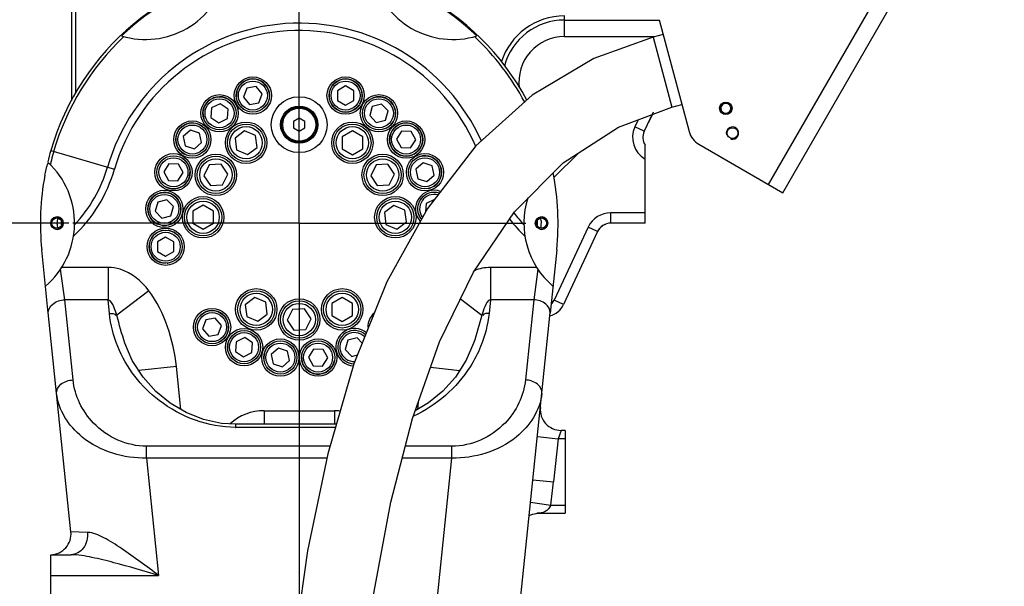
# Model space of a CAD drawing. Header units: millimetres. Extents: x 0 to 11890, y 0 to 8410.
# Tile 77 of 86: x 7165 to 7641, y 6665 to 6938. Entities that reach past the tile are written whole.
import ezdxf

# ---------------------------------------------------------------- set-up
doc = ezdxf.new("R2010")
doc.units = ezdxf.units.MM
doc.header["$LTSCALE"] = 653.95
doc.linetypes.add('CENTER', pattern=[0.6, 0.375, -0.075, 0.075, -0.075])
doc.layers.get('0').update_dxf_attribs({"linetype": 'CONTINUOUS'})
for name, color, linetype in [('204101000043_DXF_AXIS', 7, 'CONTINUOUS'), ('204101000043_DXF_DIMENSION', 7, 'CONTINUOUS'), ('304103000023DXF_CONTINUOUS_LINE', 7, 'CONTINUOUS'), ('304103000024DXF_CONTINUOUS_LINE', 7, 'CONTINUOUS'), ('304105000045DXF_CONTINUOUS_LINE', 7, 'CONTINUOUS'), ('501023000026DXF_CONTINUOUS_LINE', 7, 'CONTINUOUS'), ('501023000027DXF_CONTINUOUS_LINE', 7, 'CONTINUOUS'), ('501023000118DXF_CONTINUOUS_LINE', 7, 'CONTINUOUS'), ('604006000005DXF_CONTINUOUS_LINE', 7, 'CONTINUOUS'), ('604007000003DXF_CONTINUOUS_LINE', 7, 'CONTINUOUS'), ('626001000003DXF_CONTINUOUS_LINE', 7, 'CONTINUOUS'), ('TANHUANGGUANDXF_CONTINUOUS_LINE', 7, 'CONTINUOUS')]:
    doc.layers.add(name, color=color, linetype=linetype)
doc.styles.get("Standard").update_dxf_attribs({"font": 'txt', "width": 0.7})
doc.dimstyles.new('DIMSTYLE_10', dxfattribs={"dimtxt": 100, "dimasz": 60, "dimexe": 2, "dimexo": 0.2, "dimgap": 2.5, "dimtad": 1, "dimdec": 1, "dimdsep": 46, "dimtxsty": 'Standard', "dimblk": '_FILLED', "dimblk1": '_FILLED', "dimblk2": '_FILLED', "dimcen": 0.09, "dimclrt": 5, "dimazin": 2, "dimtp": 0.1, "dimtm": 0.1, "dimtfac": 1, "dimtdec": 1, "dimtofl": 0, "dimtmove": 0, "dimatfit": 3, "dimldrblk": '_FILLED', "dimfxl": 0, "dimtolj": 1, "dimarcsym": 0})
doc.dimstyles.new('DIMSTYLE_5', dxfattribs={"dimtxt": 100, "dimasz": 60, "dimexe": 2, "dimexo": 0.2, "dimgap": 2.5, "dimtad": 1, "dimdec": 0, "dimdsep": 46, "dimtxsty": 'Standard', "dimblk": '_FILLED', "dimblk1": '_FILLED', "dimblk2": '_FILLED', "dimcen": 0.09, "dimclrt": 5, "dimazin": 2, "dimtfac": 1, "dimtdec": 0, "dimtofl": 0, "dimtmove": 0, "dimatfit": 3, "dimldrblk": '_FILLED', "dimfxl": 0, "dimtolj": 1, "dimarcsym": 0})
doc.dimstyles.new('DIMSTYLE_8', dxfattribs={"dimtxt": 100, "dimasz": 60, "dimexe": 2, "dimexo": 0.2, "dimgap": 2.5, "dimtad": 0, "dimtih": 1, "dimtoh": 1, "dimdec": 1, "dimdsep": 46, "dimtxsty": 'Standard', "dimblk": '_FILLED', "dimblk1": '_FILLED', "dimblk2": '_FILLED', "dimcen": 0.09, "dimclrt": 5, "dimazin": 2, "dimtp": 0.1, "dimtm": 0.1, "dimtfac": 1, "dimtdec": 1, "dimtofl": 0, "dimtmove": 0, "dimatfit": 3, "dimldrblk": '_FILLED', "dimfxl": 0, "dimtolj": 1, "dimarcsym": 0})

# ---------------------------------------------------------------- blocks, each defined once
blk = doc.blocks.new('_FILLED')
at = {"color": 0, "linetype": 'ByBlock'}
blk.add_solid([(0, 0), (-1, 0.1667), (-1, -0.1667)], dxfattribs=at)
blk = doc.blocks.new('*D13')
at = {"layer": '204101000043_DXF_DIMENSION', "color": 2, "linetype": 'Continuous'}
for p, q in [((7189.16, 6840.18), (6243.72, 6840.18)), ((6263.72, 6840.18), (6263.72, 6405.18)), ((6263.72, 5970.18), (6263.72, 6405.18)), ((7105.43, 5970.18), (6243.72, 5970.18))]:
    blk.add_line(p, q, dxfattribs=at)
at = {"layer": '204101000043_DXF_DIMENSION', "color": 2, "linetype": 'Continuous', "xscale": 60, "yscale": 60, "zscale": 60}
for p, rotation in [((6263.72, 6840.18), 90), ((6263.72, 5970.18), 270)]:
    blk.add_blockref('_FILLED', p, dxfattribs=dict(at, rotation=rotation))
blk = doc.blocks.new('*D14')
at = {"layer": '204101000043_DXF_DIMENSION', "color": 2, "linetype": 'Continuous'}
for p, q in [((6634.54, 7050.18), (6634.54, 6945.18)), ((7187.93, 7050.18), (6659.54, 7050.18)), ((6634.54, 6840.18), (6634.54, 6945.18)), ((7189.16, 6840.18), (6659.54, 6840.18))]:
    blk.add_line(p, q, dxfattribs=at)
at = {"layer": '204101000043_DXF_DIMENSION', "color": 2, "linetype": 'Continuous', "xscale": 60, "yscale": 60, "zscale": 60}
for p, rotation in [((6634.54, 7050.18), 90), ((6634.54, 6840.18), 270)]:
    blk.add_blockref('_FILLED', p, dxfattribs=dict(at, rotation=rotation))
blk = doc.blocks.new('*D25')
at = {"layer": '204101000043_DXF_DIMENSION', "color": 2, "linetype": 'Continuous'}
blk.add_line((7302.44, 7837.54), (9399.96, 7837.54), dxfattribs=at)
blk = doc.blocks.new('*D32')
at = {"layer": '204101000043_DXF_DIMENSION', "color": 2, "linetype": 'Continuous'}
for p, q in [((7302.44, 7837.54), (10002.25, 7837.54)), ((9982.25, 7837.54), (9982.25, 6097.59)), ((9982.25, 4357.64), (9982.25, 6097.59)), ((7917.62, 4357.64), (10002.25, 4357.64))]:
    blk.add_line(p, q, dxfattribs=at)
at = {"layer": '204101000043_DXF_DIMENSION', "color": 2, "linetype": 'Continuous', "xscale": 60, "yscale": 60, "zscale": 60}
for p, rotation in [((9982.25, 7837.54), 90), ((9982.25, 4357.64), 270)]:
    blk.add_blockref('_FILLED', p, dxfattribs=dict(at, rotation=rotation))

msp = doc.modelspace()

# ---------------------------------------------------------------- linework, layer by layer
at = {"color": 2, "linetype": 'Continuous'}
for centre, radius, start, end in [((7300.437, 5970.181), 1867.359, 315, 180), ((6430.437, 5970.181), 997.359, 22.154942, 55.026687)]:
    msp.add_arc(centre, radius, start, end, dxfattribs=at)
at = {"layer": '204101000043_DXF_AXIS', "color": 7, "linetype": 'CENTER'}
for q in [(7300.437, 6952.441), (7191.159, 6840.181), (7300.437, 6085.518), (7409.886, 6840.181)]:
    msp.add_line((7300.437, 6840.181), q, dxfattribs=at)
at = {"layer": '304103000023DXF_CONTINUOUS_LINE', "color": 9, "linetype": 'Continuous'}
for p, q in [((7180.437, 6875.181), (7211.225, 6866.201)), ((7208.109, 6818.793), (7185.739, 6818.793)), ((7208.109, 6818.793), (7208.109, 6803.237)), ((7392.766, 6818.793), (7392.766, 6803.237)), ((7415.135, 6818.793), (7392.766, 6818.793)), ((7187.216, 6803.238), (7185.152, 6817.892)), ((7415.723, 6817.892), (7413.658, 6803.238)), ((7227.853, 6807.579), (7212.32, 6795.789)), ((7191.216, 6764.524), (7187.216, 6803.238)), ((7208.109, 6803.237), (7187.216, 6803.238)), ((7208.79, 6796.645), (7208.109, 6803.237)), ((7378.291, 6803.579), (7388.555, 6795.789)), ((7392.766, 6803.237), (7392.085, 6796.645)), ((7413.658, 6803.238), (7392.766, 6803.237)), ((7413.658, 6803.238), (7409.658, 6764.524)), ((7241.175, 6771.039), (7222.919, 6769.153)), ((7243.32, 6750.276), (7241.175, 6771.039)), ((7363.853, 6770.61), (7377.957, 6769.153)), ((7357.932, 6753.933), (7357.554, 6750.27)), ((7283.437, 6749.676), (7283.437, 6743.11)), ((7283.437, 6749.676), (7317.437, 6749.676)), ((7317.437, 6749.676), (7317.437, 6743.11)), ((7269.766, 6741.645), (7269.766, 6743.11)), ((7317.886, 6741.645), (7269.766, 6741.645)), ((7426.857, 6740.181), (7425.41, 6736.181)), ((7415.463, 6737.209), (7425.41, 6736.181)), ((7425.41, 6736.181), (7423.257, 6715.343)), ((7428.937, 6736.181), (7425.41, 6736.181)), ((7226.693, 6726.867), (7226.693, 6732.524)), ((7315.223, 6732.524), (7226.693, 6732.524)), ((7374.181, 6732.524), (7351.62, 6732.524)), ((7374.181, 6726.867), (7374.181, 6732.524)), ((7226.693, 6726.867), (7232.55, 6670.181)), ((7313.743, 6726.867), (7226.693, 6726.867)), ((7374.181, 6726.867), (7350.158, 6726.867)), ((7367.238, 6659.668), (7374.181, 6726.867)), ((7413.31, 6716.371), (7423.257, 6715.343)), ((7412.186, 6705.497), (7421.913, 6704.181)), ((7421.913, 6704.181), (7428.937, 6704.181)), ((7198.229, 6691.003), (7190.165, 6691.209)), ((7180.437, 6670.181), (7232.55, 6670.181))]:
    msp.add_line(p, q, dxfattribs=at)
at = {"layer": '304103000023DXF_CONTINUOUS_LINE', "color": 7, "linetype": 'Continuous'}
for p, q in [((7179.259, 6796.758), (7176.099, 6827.333)), ((7424.775, 6827.333), (7421.616, 6796.758)), ((7190.165, 6691.209), (7179.231, 6797.028)), ((7407.026, 6655.557), (7421.644, 6797.028)), ((7216.265, 6782.21), (7216.264, 6782.214)), ((7384.611, 6782.214), (7381.117, 6774.085)), ((7384.611, 6782.214), (7384.609, 6782.21)), ((7318.313, 6743.11), (7269.766, 6743.11)), ((7428.937, 6740.181), (7426.857, 6740.181)), ((7428.937, 6740.181), (7428.937, 6700.181)), ((7415.3, 6700.181), (7428.937, 6700.181)), ((7180.437, 6640.181), (7180.437, 6680.181)), ((7180.437, 6680.181), (7190.272, 6680.181))]:
    msp.add_line(p, q, dxfattribs=at)
for points in [[(7225.086, 6765.787), (7219.814, 6773.978), (7216.264, 6782.214)], [(7381.117, 6774.085), (7375.861, 6765.881), (7369.794, 6759.113), (7362.875, 6753.43), (7356.386, 6749.577)], [(7269.766, 6743.11), (7262.894, 6743.571), (7254.141, 6745.497), (7245.807, 6748.807), (7238.106, 6753.356), (7231.168, 6759.029), (7225.086, 6765.787)], [(7411.511, 6698.963), (7411.833, 6699.212), (7413.192, 6699.842), (7414.78, 6700.161), (7415.297, 6700.181)]]:
    msp.add_lwpolyline(points, dxfattribs=at)
for centre, radius in [((7278.035, 6901.731), 9), ((7322.84, 6901.731), 9), ((7261.937, 6893.171), 9), ((7300.437, 6887.681), 13.5), ((7338.937, 6893.171), 9), ((7248.823, 6880.507), 9), ((7274.772, 6878.956), 10), ((7326.102, 6878.956), 10), ((7352.052, 6880.507), 9), ((7239.707, 6864.717), 9), ((7260.167, 6863.431), 10), ((7340.707, 6863.431), 10), ((7361.168, 6864.717), 9), ((7235.296, 6847.027), 9), ((7254.024, 6843.019), 10), ((7346.851, 6843.019), 10), ((7183.437, 6840.181), 3), ((7183.437, 6840.181), 2.5), ((7417.437, 6840.181), 3), ((7417.437, 6840.181), 2.5), ((7235.932, 6828.807), 9), ((7279.689, 6798.566), 10), ((7321.185, 6798.566), 10), ((7300.437, 6793.681), 10), ((7258.335, 6790.005), 9), ((7273.796, 6780.343), 9), ((7291.321, 6775.318), 9), ((7309.553, 6775.318), 9)]:
    msp.add_circle(centre, radius, dxfattribs=at)
for centre, radius, start, end in [((7300.437, 6840.181), 125, 28.36465, 163.7398), ((7226.187, 6968.785), 40, 253.24569, 346.75431), ((7300.437, 6840.181), 124.551, 106.47111, 133.52889), ((7300.437, 6840.181), 124.551, 46.47111, 73.52889), ((7374.687, 6968.785), 40, 193.24569, 286.75431), ((7300.437, 6840.181), 125, 163.7398, 166.31529), ((7151.937, 6840.181), 40, 310.49897, 47.07747), ((7315.325, 6828.443), 142.195, 163.22973, 163.51078), ((7300.437, 6840.181), 125, 169.3647, 185.8993), ((7384.925, 6856.032), 39.038, 10.65558, 12.29521), ((7300.437, 6840.181), 125, 354.1007, 11.16332), ((7365.578, 6847.027), 9, 69.57649, 222.17885), ((7448.937, 6840.181), 40, 162.24055, 229.50103), ((7192.638, 6840.753), 9.219, 183.55916, 184.40473), ((7189.976, 6841.212), 6.406, 187.17783, 187.87377), ((7410.899, 6839.15), 6.406, 7.17783, 7.87377), ((7408.236, 6839.608), 9.219, 3.55916, 4.40473), ((7342.54, 6790.005), 9, 131.7498, 180), ((7327.079, 6780.343), 9, 49.74633, 266.88508), ((7426.856, 6750.18), 10, 174.09895, 270.00018), ((7180.218, 6690.181), 10, 271.25843, 5.8993)]:
    msp.add_arc(centre, radius, start, end, dxfattribs=at)
at = {"layer": '304103000023DXF_CONTINUOUS_LINE', "color": 9, "linetype": 'Continuous'}
for centre, radius, start, end in [((7300.437, 6840.181), 96.464, 24.17189, 163.7398), ((7300.437, 6840.181), 92.929, 23.40084, 163.7398), ((7300.437, 6840.181), 123.536, 133.2504, 163.7399), ((7300.437, 6840.181), 123.536, 28.15687, 46.7496), ((7264.62, 6850.691), 86.209, 165.11926, 168.12491), ((7262.79, 6851.162), 84.32, 163.74022, 165.10925), ((7142.037, 6886.381), 68.536, 316.717, 343.7398), ((7142.037, 6886.381), 72.071, 313.27538, 343.7398), ((7458.837, 6886.381), 68.536, 216.99036, 223.283), ((7458.837, 6886.381), 72.071, 217.96289, 226.72462), ((7283.437, 6725.181), 24.495, 90, 131.96067), ((7317.437, 6725.181), 24.495, 83.58266, 90), ((7269.775, 6796.752), 55.107, 269.87177, 269.99038), ((7068.286, 6752.411), 356.901, 352.23343, 354.03843)]:
    msp.add_arc(centre, radius, start, end, dxfattribs=at)
at = {"layer": '304103000023DXF_CONTINUOUS_LINE', "color": 2, "linetype": 'Continuous'}
for centre in [(7183.437, 6840.181), (7417.437, 6840.181)]:
    msp.add_arc(centre, 3, 255, 195, dxfattribs=at)
at = {"layer": '304103000023DXF_CONTINUOUS_LINE', "color": 7, "linetype": 'Continuous'}
for points in [[(7177.585, 6863.25), (7177.937, 6865.126), (7178.437, 6866.973), (7178.978, 6868.803)], [(7417.428, 6840.316), (7417.367, 6841.102), (7417.209, 6841.878), (7417.055, 6842.65)], [(7183.447, 6840.045), (7183.507, 6839.26), (7183.665, 6838.484), (7183.819, 6837.711)]]:
    msp.add_open_spline(points, degree=3, dxfattribs=at)
for points, knots in [([(7183.781, 6842.657), (7183.746, 6842.461), (7183.665, 6842.066), (7183.606, 6841.665), (7183.59, 6841.462)], [0, 0, 0, 0, 0.4937226, 1, 1, 1, 1]), ([(7183.59, 6841.462), (7183.578, 6841.3), (7183.568, 6840.949), (7183.596, 6840.598), (7183.62, 6840.411)], [0, 0, 0, 0, 0.4629885, 1, 1, 1, 1]), ([(7417.093, 6837.704), (7417.116, 6837.83), (7417.164, 6838.079), (7417.21, 6838.328), (7417.23, 6838.453)], [0, 0, 0, 0, 0.5025679, 1, 1, 1, 1]), ([(7417.23, 6838.453), (7417.266, 6838.677), (7417.319, 6839.176), (7417.289, 6839.679), (7417.255, 6839.95)], [0, 0, 0, 0, 0.4533621, 1, 1, 1, 1])]:
    msp.add_open_spline(points, degree=3, knots=knots, dxfattribs=at)
at = {"layer": '304103000023DXF_CONTINUOUS_LINE', "color": 9, "linetype": 'Continuous'}
for points, knots in [([(7227.853, 6807.579), (7224.353, 6812.189), (7217.834, 6817.599), (7210.063, 6818.793), (7208.109, 6818.793)], [0, 0, 0, 0, 0.7475556, 1, 1, 1, 1]), ([(7241.175, 6771.039), (7240.503, 6777.543), (7237.447, 6790.335), (7231.8, 6802.381), (7227.853, 6807.579)], [0, 0, 0, 0, 0.5004064, 1, 1, 1, 1]), ([(7179.259, 6796.758), (7179.092, 6798.368), (7181.355, 6802.115), (7185.148, 6803.13), (7187.216, 6803.237)], [0, 0, 0, 0, 0.4387988, 1, 1, 1, 1]), ([(7212.32, 6795.789), (7211.914, 6797.148), (7210.958, 6799.65), (7209.546, 6802.916), (7208.109, 6803.237)], [0, 0, 0, 0, 0.490528, 1, 1, 1, 1]), ([(7392.766, 6803.237), (7391.338, 6802.92), (7389.91, 6799.664), (7388.963, 6797.158), (7388.555, 6795.789)], [0, 0, 0, 0, 0.5059149, 1, 1, 1, 1]), ([(7421.616, 6796.758), (7421.782, 6798.368), (7419.519, 6802.115), (7415.726, 6803.13), (7413.658, 6803.237)], [0, 0, 0, 0, 0.4387987, 1, 1, 1, 1]), ([(7269.652, 6741.645), (7256.637, 6741.674), (7232.201, 6750.532), (7216.975, 6770.515), (7212.832, 6780.65)], [0, 0, 0, 0, 0.5431033, 1, 1, 1, 1]), ([(7388.043, 6780.651), (7386.662, 6777.273), (7379.43, 6763.261), (7366.676, 6752.124), (7355.684, 6747.102)], [0, 0, 0, 0, 0.2319386, 1, 1, 1, 1]), ([(7183.259, 6758.045), (7183.092, 6759.655), (7185.356, 6763.401), (7189.149, 6764.417), (7191.216, 6764.524)], [0, 0, 0, 0, 0.4387987, 1, 1, 1, 1]), ([(7226.693, 6732.524), (7217.367, 6732.527), (7199.88, 6740.356), (7192.004, 6756.9), (7191.216, 6764.524)], [0, 0, 0, 0, 0.5488997, 1, 1, 1, 1]), ([(7409.658, 6764.524), (7408.871, 6756.9), (7400.994, 6740.356), (7383.507, 6732.527), (7374.181, 6732.524)], [0, 0, 0, 0, 0.4510971, 1, 1, 1, 1]), ([(7417.616, 6758.045), (7417.782, 6759.655), (7415.519, 6763.401), (7411.726, 6764.417), (7409.658, 6764.524)], [0, 0, 0, 0, 0.4387987, 1, 1, 1, 1]), ([(7226.693, 6726.867), (7215.799, 6726.651), (7195.773, 6732.156), (7184.095, 6749.948), (7183.259, 6758.045)], [0, 0, 0, 0, 0.5724097, 1, 1, 1, 1]), ([(7417.616, 6758.045), (7416.78, 6749.948), (7405.102, 6732.157), (7385.075, 6726.651), (7374.181, 6726.867)], [0, 0, 0, 0, 0.4275869, 1, 1, 1, 1]), ([(7421.913, 6704.181), (7421.31, 6702.907), (7419.475, 6700.567), (7416.604, 6700.181), (7415.3, 6700.181)], [0, 0, 0, 0, 0.5194114, 1, 1, 1, 1]), ([(7198.229, 6691.003), (7198.401, 6688.383), (7197.323, 6683.186), (7192.505, 6680.181), (7190.271, 6680.181)], [0, 0, 0, 0, 0.5403287, 1, 1, 1, 1]), ([(7232.55, 6670.181), (7226.649, 6674.602), (7218.037, 6681.156), (7206.738, 6688.236), (7200.956, 6690.935), (7198.229, 6691.003)], [0, 0, 0, 0, 0.5472703, 0.7975512, 1, 1, 1, 1]), ([(7232.55, 6670.181), (7225.365, 6672.303), (7214.692, 6675.498), (7200.627, 6678.955), (7193.655, 6680.181), (7190.273, 6680.181)], [0, 0, 0, 0, 0.5164054, 0.7668986, 1, 1, 1, 1])]:
    msp.add_open_spline(points, degree=3, knots=knots, dxfattribs=at)
for points in [[(7392.766, 6818.793), (7390.134, 6818.793), (7387.463, 6818.226), (7385.026, 6817.233)], [(7208.79, 6796.645), (7209.829, 6796.699), (7211.459, 6796.673), (7211.758, 6795.677)], [(7212.832, 6780.65), (7210.751, 6785.74), (7209.355, 6791.175), (7208.79, 6796.645)], [(7216.264, 6782.214), (7214.756, 6786.678), (7213.564, 6791.244), (7212.32, 6795.789)], [(7388.555, 6795.789), (7387.312, 6791.244), (7386.118, 6786.678), (7384.611, 6782.214)], [(7392.085, 6796.645), (7391.52, 6791.175), (7390.124, 6785.741), (7388.043, 6780.651)], [(7392.085, 6796.645), (7391.045, 6796.699), (7389.416, 6796.673), (7389.117, 6795.677)]]:
    msp.add_open_spline(points, degree=3, dxfattribs=at)
at = {"layer": '304103000024DXF_CONTINUOUS_LINE', "color": 7, "linetype": 'Continuous'}
for p, q in [((7190.437, 6950.21), (7190.437, 6899.417)), ((7428.504, 6938.181), (7474.31, 6938.181)), ((7471.386, 6893.718), (7467.075, 6884.472)), ((7467.437, 6840.181), (7467.437, 6877.878)), ((7467.437, 6840.181), (7450.881, 6840.181)), ((7444.536, 6836.139), (7428.13, 6800.955)), ((7444.623, 6836.316), (7444.765, 6836.586))]:
    msp.add_line(p, q, dxfattribs=at)
at = {"layer": '304103000024DXF_CONTINUOUS_LINE', "color": 9, "linetype": 'Continuous'}
for p, q in [((7192.437, 6950.21), (7192.437, 6902.821)), ((7428.504, 6930.181), (7428.504, 6940.181)), ((7428.504, 6930.181), (7472.174, 6930.181)), ((7464.175, 6890.084), (7462.543, 6886.585)), ((7467.075, 6884.472), (7462.543, 6886.585)), ((7423.414, 6862.167), (7435.242, 6873.995)), ((7450.881, 6840.181), (7450.881, 6845.181)), ((7467.437, 6845.181), (7450.881, 6845.181)), ((7440.005, 6838.252), (7423.598, 6803.068)), ((7444.536, 6836.139), (7440.005, 6838.252)), ((7428.13, 6800.955), (7423.598, 6803.068))]:
    msp.add_line(p, q, dxfattribs=at)
at = {"layer": '304103000024DXF_CONTINUOUS_LINE', "color": 7, "linetype": 'Continuous'}
for points in [[(7444.765, 6836.586), (7444.939, 6836.881), (7445.134, 6837.178), (7445.354, 6837.477), (7445.598, 6837.774)], [(7445.598, 6837.774), (7445.867, 6838.066), (7446.161, 6838.35), (7446.479, 6838.624), (7446.822, 6838.884)], [(7446.822, 6838.884), (7447.189, 6839.128), (7447.58, 6839.354), (7447.993, 6839.558), (7448.429, 6839.737), (7448.496, 6839.762)]]:
    msp.add_lwpolyline(points, dxfattribs=at)
at = {"layer": '304103000024DXF_CONTINUOUS_LINE', "color": 9, "linetype": 'Continuous'}
for centre, radius, start, end in [((7428.504, 6908.181), 32, 90, 162.50371), ((7428.504, 6908.181), 22, 90, 187.1718), ((7473.419, 6881.514), 12, 155, 240.10184), ((7450.881, 6833.181), 12, 90, 155), ((7419.067, 6805.181), 5, 307.14278, 335)]:
    msp.add_arc(centre, radius, start, end, dxfattribs=at)
at = {"layer": '304103000024DXF_CONTINUOUS_LINE', "color": 7, "linetype": 'Continuous'}
for centre, radius, start, end in [((7428.504, 6908.181), 30, 90, 164.98473), ((7523.398, 6863.285), 60, 150.35847, 154.97605), ((7473.419, 6881.514), 7, 155, 211.29516), ((7300.437, 6840.181), 115, 179.3726, 180.67402), ((7300.437, 6840.181), 115, 359.34739, 0.68021), ((7450.881, 6833.181), 7, 90, 155), ((7419.067, 6805.181), 10, 284.03343, 335)]:
    msp.add_arc(centre, radius, start, end, dxfattribs=at)
at = {"layer": '304105000045DXF_CONTINUOUS_LINE', "color": 7, "linetype": 'Continuous'}
for p, q in [((7534.006, 6854.866), (7639.006, 7036.731)), ((7474.31, 6938.321), (7488.767, 6884.367)), ((7493.426, 6878.294), (7534.006, 6854.866))]:
    msp.add_line(p, q, dxfattribs=at)
at = {"layer": '304105000045DXF_CONTINUOUS_LINE', "color": 9, "linetype": 'Continuous'}
msp.add_line((7527.078, 6858.866), (7611.578, 7005.224), dxfattribs=at)
at = {"layer": '304105000045DXF_CONTINUOUS_LINE', "color": 7, "linetype": 'Continuous'}
msp.add_circle((7509.675, 6883.61), 2.625, dxfattribs=at)
at = {"layer": '304105000045DXF_CONTINUOUS_LINE', "color": 2, "linetype": 'Continuous'}
msp.add_arc((7509.675, 6883.61), 3, 255, 195, dxfattribs=at)
at = {"layer": '304105000045DXF_CONTINUOUS_LINE', "color": 7, "linetype": 'Continuous'}
msp.add_arc((7498.426, 6886.955), 10, 195, 240, dxfattribs=at)
at = {"layer": '501023000026DXF_CONTINUOUS_LINE', "color": 7, "linetype": 'Continuous'}
for p, q in [((7274.069, 6884.687), (7269.458, 6881.212)), ((7269.458, 6881.212), (7270.161, 6875.482)), ((7279.383, 6882.431), (7274.069, 6884.687)), ((7280.087, 6876.701), (7279.383, 6882.431)), ((7326.102, 6884.73), (7321.102, 6881.843)), ((7321.102, 6881.843), (7321.102, 6876.07)), ((7331.102, 6881.843), (7326.102, 6884.73)), ((7331.102, 6876.07), (7331.102, 6881.843)), ((7275.476, 6873.226), (7280.087, 6876.701)), ((7321.102, 6876.07), (7326.102, 6873.183)), ((7326.102, 6873.183), (7331.102, 6876.07)), ((7270.161, 6875.482), (7275.476, 6873.226)), ((7256.98, 6868.245), (7254.404, 6863.078)), ((7262.743, 6868.598), (7256.98, 6868.245)), ((7265.93, 6863.783), (7262.743, 6868.598)), ((7337.521, 6868.245), (7334.945, 6863.078)), ((7343.284, 6868.598), (7337.521, 6868.245)), ((7346.47, 6863.783), (7343.284, 6868.598)), ((7254.404, 6863.078), (7257.591, 6858.264)), ((7263.354, 6858.616), (7265.93, 6863.783)), ((7334.945, 6863.078), (7338.131, 6858.264)), ((7343.894, 6858.616), (7346.47, 6863.783)), ((7257.591, 6858.264), (7263.354, 6858.616)), ((7338.131, 6858.264), (7343.894, 6858.616)), ((7254.024, 6848.793), (7249.024, 6845.906)), ((7259.024, 6845.906), (7254.024, 6848.793)), ((7346.147, 6848.75), (7341.536, 6845.275)), ((7351.461, 6846.494), (7346.147, 6848.75)), ((7249.024, 6845.906), (7249.024, 6840.133)), ((7259.024, 6840.133), (7259.024, 6845.906)), ((7341.536, 6845.275), (7342.24, 6839.545)), ((7352.165, 6840.764), (7351.461, 6846.494)), ((7249.024, 6840.133), (7254.024, 6837.246)), ((7254.024, 6837.246), (7259.024, 6840.133)), ((7342.24, 6839.545), (7347.554, 6837.289)), ((7347.554, 6837.289), (7352.165, 6840.764)), ((7278.985, 6804.297), (7274.375, 6800.822)), ((7274.375, 6800.822), (7275.078, 6795.092)), ((7284.3, 6802.041), (7278.985, 6804.297)), ((7285.004, 6796.31), (7284.3, 6802.041)), ((7321.185, 6804.34), (7316.185, 6801.453)), ((7316.185, 6801.453), (7316.185, 6795.68)), ((7326.185, 6801.453), (7321.185, 6804.34)), ((7326.185, 6795.68), (7326.185, 6801.453)), ((7275.078, 6795.092), (7280.393, 6792.836)), ((7280.393, 6792.836), (7285.004, 6796.31)), ((7297.251, 6798.495), (7294.675, 6793.328)), ((7303.013, 6798.848), (7297.251, 6798.495)), ((7306.2, 6794.033), (7303.013, 6798.848)), ((7316.185, 6795.68), (7321.185, 6792.793)), ((7321.185, 6792.793), (7326.185, 6795.68)), ((7294.675, 6793.328), (7297.861, 6788.514)), ((7303.624, 6788.866), (7306.2, 6794.033)), ((7297.861, 6788.514), (7303.624, 6788.866))]:
    msp.add_line(p, q, dxfattribs=at)
for centre in [(7274.772, 6878.956), (7326.102, 6878.956), (7260.167, 6863.431), (7340.707, 6863.431), (7254.024, 6843.019), (7346.851, 6843.019), (7279.689, 6798.566), (7321.185, 6798.566), (7300.437, 6793.681)]:
    msp.add_circle(centre, 9, dxfattribs=at)
at = {"layer": '501023000026DXF_CONTINUOUS_LINE', "color": 9, "linetype": 'Continuous'}
for centre in [(7274.772, 6878.956), (7326.102, 6878.956), (7260.167, 6863.431), (7340.707, 6863.431), (7254.024, 6843.019), (7346.851, 6843.019), (7279.689, 6798.566), (7321.185, 6798.566), (7300.437, 6793.681)]:
    msp.add_circle(centre, 7.8, dxfattribs=at)
at = {"layer": '501023000027DXF_CONTINUOUS_LINE', "color": 7, "linetype": 'Continuous'}
for radius in [3, 2.5]:
    msp.add_circle((7506.466, 6895.588), radius, dxfattribs=at)
at = {"layer": '501023000027DXF_CONTINUOUS_LINE', "color": 2, "linetype": 'Continuous'}
msp.add_arc((7506.466, 6895.588), 2.4, 255, 195, dxfattribs=at)
at = {"layer": '501023000118DXF_CONTINUOUS_LINE', "color": 7, "linetype": 'Continuous'}
for p, q in [((7275.066, 6905.269), (7273.486, 6900.929)), ((7279.615, 6906.071), (7275.066, 6905.269)), ((7282.584, 6902.533), (7279.615, 6906.071)), ((7322.84, 6906.349), (7318.84, 6904.04)), ((7326.84, 6904.04), (7322.84, 6906.349)), ((7273.486, 6900.929), (7276.455, 6897.39)), ((7281.004, 6898.192), (7282.584, 6902.533)), ((7318.84, 6904.04), (7318.84, 6899.421)), ((7326.84, 6899.421), (7326.84, 6904.04)), ((7258.108, 6895.754), (7257.786, 6891.147)), ((7262.26, 6897.779), (7258.108, 6895.754)), ((7266.089, 6895.196), (7262.26, 6897.779)), ((7265.766, 6890.589), (7266.089, 6895.196)), ((7276.455, 6897.39), (7281.004, 6898.192)), ((7318.84, 6899.421), (7322.84, 6897.112)), ((7322.84, 6897.112), (7326.84, 6899.421)), ((7335.729, 6896.494), (7334.456, 6892.054)), ((7340.21, 6897.611), (7335.729, 6896.494)), ((7343.419, 6894.289), (7340.21, 6897.611)), ((7257.786, 6891.147), (7261.615, 6888.564)), ((7261.615, 6888.564), (7265.766, 6890.589)), ((7334.456, 6892.054), (7337.664, 6888.731)), ((7342.146, 6889.849), (7343.419, 6894.289)), ((7337.664, 6888.731), (7342.146, 6889.849)), ((7247.862, 6885.024), (7244.43, 6881.934)), ((7244.43, 6881.934), (7245.39, 6877.416)), ((7252.255, 6883.597), (7247.862, 6885.024)), ((7253.215, 6879.079), (7252.255, 6883.597)), ((7349.884, 6884.585), (7347.436, 6880.668)), ((7347.436, 6880.668), (7349.604, 6876.59)), ((7354.5, 6884.424), (7349.884, 6884.585)), ((7356.668, 6880.345), (7354.5, 6884.424)), ((7245.39, 6877.416), (7249.783, 6875.989)), ((7249.783, 6875.989), (7253.215, 6879.079)), ((7349.604, 6876.59), (7354.22, 6876.428)), ((7354.22, 6876.428), (7356.668, 6880.345)), ((7237.538, 6868.796), (7235.091, 6864.879)), ((7242.154, 6868.634), (7237.538, 6868.796)), ((7244.323, 6864.556), (7242.154, 6868.634)), ((7360.207, 6869.235), (7356.775, 6866.145)), ((7364.6, 6867.808), (7360.207, 6869.235)), ((7365.561, 6863.29), (7364.6, 6867.808)), ((7235.091, 6864.879), (7237.259, 6860.8)), ((7241.875, 6860.639), (7244.323, 6864.556)), ((7356.775, 6866.145), (7357.735, 6861.627)), ((7357.735, 6861.627), (7362.128, 6860.2)), ((7362.128, 6860.2), (7365.561, 6863.29)), ((7237.259, 6860.8), (7241.875, 6860.639)), ((7232.088, 6850.35), (7230.814, 6845.91)), ((7236.569, 6851.467), (7232.088, 6850.35)), ((7239.778, 6848.145), (7236.569, 6851.467)), ((7238.505, 6843.705), (7239.778, 6848.145)), ((7361.749, 6849.61), (7361.466, 6845.559)), ((7365.757, 6851.565), (7361.749, 6849.61)), ((7230.814, 6845.91), (7234.023, 6842.587)), ((7234.023, 6842.587), (7238.505, 6843.705)), ((7235.932, 6833.426), (7231.932, 6831.116)), ((7239.932, 6831.116), (7235.932, 6833.426)), ((7231.932, 6831.116), (7231.932, 6826.497)), ((7239.932, 6826.497), (7239.932, 6831.116)), ((7231.932, 6826.497), (7235.932, 6824.188)), ((7235.932, 6824.188), (7239.932, 6826.497)), ((7255.366, 6793.543), (7253.786, 6789.203)), ((7259.914, 6794.345), (7255.366, 6793.543)), ((7262.883, 6790.807), (7259.914, 6794.345)), ((7261.304, 6786.467), (7262.883, 6790.807)), ((7253.786, 6789.203), (7256.755, 6785.665)), ((7256.755, 6785.665), (7261.304, 6786.467)), ((7269.967, 6782.926), (7269.645, 6778.319)), ((7274.118, 6784.951), (7269.967, 6782.926)), ((7277.947, 6782.368), (7274.118, 6784.951)), ((7277.625, 6777.761), (7277.947, 6782.368)), ((7323.87, 6783.666), (7322.597, 6779.226)), ((7328.352, 6784.783), (7323.87, 6783.666)), ((7330.835, 6782.212), (7328.352, 6784.783)), ((7269.645, 6778.319), (7273.474, 6775.736)), ((7273.474, 6775.736), (7277.625, 6777.761)), ((7290.361, 6779.836), (7286.929, 6776.745)), ((7286.929, 6776.745), (7287.889, 6772.228)), ((7294.754, 6778.409), (7290.361, 6779.836)), ((7295.714, 6773.891), (7294.754, 6778.409)), ((7307.385, 6779.396), (7304.937, 6775.479)), ((7312.001, 6779.235), (7307.385, 6779.396)), ((7314.169, 6775.157), (7312.001, 6779.235)), ((7322.597, 6779.226), (7325.805, 6775.904)), ((7325.805, 6775.904), (7328.573, 6776.594)), ((7287.889, 6772.228), (7292.282, 6770.8)), ((7292.282, 6770.8), (7295.714, 6773.891)), ((7304.937, 6775.479), (7307.105, 6771.401)), ((7307.105, 6771.401), (7311.721, 6771.24)), ((7311.721, 6771.24), (7314.169, 6775.157))]:
    msp.add_line(p, q, dxfattribs=at)
for centre in [(7278.035, 6901.731), (7322.84, 6901.731), (7261.937, 6893.171), (7338.937, 6893.171), (7248.823, 6880.507), (7352.052, 6880.507), (7239.707, 6864.717), (7361.168, 6864.717), (7235.296, 6847.027), (7235.932, 6828.807), (7258.335, 6790.005), (7273.796, 6780.343), (7291.321, 6775.318), (7309.553, 6775.318)]:
    msp.add_circle(centre, 8, dxfattribs=at)
at = {"layer": '501023000118DXF_CONTINUOUS_LINE', "color": 9, "linetype": 'Continuous'}
for centre in [(7278.035, 6901.731), (7322.84, 6901.731), (7261.937, 6893.171), (7338.937, 6893.171), (7248.823, 6880.507), (7352.052, 6880.507), (7239.707, 6864.717), (7361.168, 6864.717), (7235.296, 6847.027), (7235.932, 6828.807), (7258.335, 6790.005), (7273.796, 6780.343), (7291.321, 6775.318), (7309.553, 6775.318)]:
    msp.add_circle(centre, 7, dxfattribs=at)
at = {"layer": '501023000118DXF_CONTINUOUS_LINE', "color": 7, "linetype": 'Continuous'}
for centre, start, end in [((7365.578, 6847.027), 71.5134, 219.87873), ((7327.079, 6780.343), 47.6312, 268.51402)]:
    msp.add_arc(centre, 8, start, end, dxfattribs=at)
at = {"layer": '501023000118DXF_CONTINUOUS_LINE', "color": 9, "linetype": 'Continuous'}
for centre, start, end in [((7365.578, 6847.027), 74.39223, 216.69485), ((7327.079, 6780.343), 44.60939, 271.53957)]:
    msp.add_arc(centre, 7, start, end, dxfattribs=at)
at = {"layer": '604006000005DXF_CONTINUOUS_LINE', "color": 7, "linetype": 'Continuous'}
for centre, start, end in [((7278.035, 6901.731), 18.22961, 184.65441), ((7322.84, 6901.731), 330, 144.65441), ((7322.84, 6901.731), 150, 324.65441), ((7261.937, 6893.171), 26, 197.77039), ((7278.035, 6901.731), 4.65441, 15.35198), ((7338.937, 6893.171), 293.42857, 113.42857), ((7261.937, 6893.171), 17.77039, 20.65441), ((7278.035, 6901.731), 198.22961, 236.28571), ((7248.823, 6880.507), 52.28571, 247.71429), ((7261.937, 6893.171), 211.35198, 214.22961), ((7352.052, 6880.507), 118, 292.65441), ((7352.052, 6880.507), 298, 109.77039), ((7239.707, 6864.717), 238, 66.22961), ((7361.168, 6864.717), 292.28571, 110.22961), ((7361.168, 6864.717), 282, 290.22961), ((7235.296, 6847.027), 82.22961, 245.77039), ((7235.296, 6847.027), 262.22961, 79.35198), ((7365.578, 6847.027), 127.14286, 219.85129), ((7365.578, 6847.027), 94.22961, 116.85714), ((7365.578, 6847.027), 77.77039, 91.35198), ((7235.932, 6828.807), 98.22961, 270), ((7235.932, 6828.807), 54, 81.77039), ((7235.932, 6828.807), 275.35198, 278.22961), ((7258.335, 6790.005), 124.65441, 135.35198), ((7258.335, 6790.005), 315.35198, 121.77039), ((7273.796, 6780.343), 137.77039, 140.65441), ((7258.335, 6790.005), 301.77039, 304.65441), ((7273.796, 6780.343), 146, 187.14286), ((7291.321, 6775.318), 153.77039, 187.71429), ((7309.553, 6775.318), 169.77039, 172.65441), ((7327.079, 6780.343), 202.22961, 268.47925), ((7273.796, 6780.343), 317.77039, 326), ((7309.553, 6775.318), 178, 349.77039)]:
    msp.add_arc(centre, 8, start, end, dxfattribs=at)
at = {"layer": '604007000003DXF_CONTINUOUS_LINE', "color": 7, "linetype": 'Continuous'}
msp.add_circle((7300.437, 6887.681), 9, dxfattribs=at)
at = {"layer": '626001000003DXF_CONTINUOUS_LINE', "color": 7, "linetype": 'Continuous'}
for p, q in [((7300.437, 6890.856), (7297.687, 6889.268)), ((7303.187, 6889.268), (7300.437, 6890.856)), ((7297.687, 6889.268), (7297.687, 6886.093)), ((7297.687, 6886.093), (7300.437, 6884.505)), ((7300.437, 6884.505), (7303.187, 6886.093)), ((7303.187, 6886.093), (7303.187, 6889.268))]:
    msp.add_line(p, q, dxfattribs=at)
msp.add_circle((7300.437, 6887.681), 8.5, dxfattribs=at)
at = {"layer": '626001000003DXF_CONTINUOUS_LINE', "color": 9, "linetype": 'Continuous'}
msp.add_circle((7300.437, 6887.681), 8, dxfattribs=at)
at = {"layer": 'TANHUANGGUANDXF_CONTINUOUS_LINE', "color": 7, "linetype": 'Continuous'}
for p, q in [((7476.202, 6931.26), (7471.372, 6929.966)), ((7480.425, 6896.178), (7485.255, 6897.472))]:
    msp.add_line(p, q, dxfattribs=at)
at = {"layer": 'TANHUANGGUANDXF_CONTINUOUS_LINE', "color": 9, "linetype": 'Continuous'}
msp.add_line((7471.372, 6929.966), (7480.425, 6896.178), dxfattribs=at)
at = {"layer": 'TANHUANGGUANDXF_CONTINUOUS_LINE', "color": 7, "linetype": 'Continuous'}
for points in [[(7471.372, 6929.966), (7442.778, 6919.584), (7412.89, 6901.849), (7385.79, 6877.471), (7362.361, 6847.173), (7342.755, 6811.822), (7326.812, 6772.219), (7314.169, 6728.915), (7304.44, 6682.132), (7297.326, 6631.965), (7292.553, 6578.07), (7289.904, 6520.112), (7289.144, 6460.181)], [(7324.13, 6460.181), (7324.742, 6514.082), (7326.907, 6566.897), (7330.835, 6616.256), (7336.682, 6662.405), (7344.663, 6705.605), (7355.069, 6745.866), (7368.24, 6782.969), (7384.592, 6816.499), (7404.429, 6845.58), (7427.977, 6869.3), (7454.559, 6886.479), (7480.425, 6896.178)]]:
    msp.add_lwpolyline(points, dxfattribs=at)

# ---------------------------------------------------------------- dimensions: what is measured, and where the dimension line sits
at = {"layer": '204101000043_DXF_DIMENSION', "color": 2, "linetype": 'Continuous'}
dim = msp.add_ordinate_dim(feature_location=(7302.437, 7837.54), offset=(2097.525, 0), dtype=0, origin=(7300.437, 5381.181), dimstyle='DIMSTYLE_8', override={"dimgap": 25.000324, "dimtad": 1, "dimtih": 0, "dimtoh": 0}, dxfattribs=at)
dim.commit()
dim.dimension.update_dxf_attribs({"geometry": '*D25', "text_midpoint": (9449.962, 7862.54)})
for base, p1, p2, angle, dimstyle, picture, middle in [((9982.25, 4357.639), (7302.237, 7837.54), (7917.42, 4357.639), 270, 'DIMSTYLE_10', '*D32', (9982.25, 5887.589)), ((6634.544, 7050.181), (7189.359, 6840.181), (7188.133, 7050.181), 90, 'DIMSTYLE_5', '*D14', (6634.544, 6840.181)), ((6263.716, 6840.181), (7105.63, 5970.181), (7189.359, 6840.181), 90, 'DIMSTYLE_5', '*D13', (6263.716, 6300.181))]:
    dim = msp.add_linear_dim(base=base, p1=p1, p2=p2, angle=angle, dimstyle=dimstyle, dxfattribs=at)
    dim.commit()
    dim.dimension.update_dxf_attribs({"geometry": picture, "text_midpoint": middle, "dimtype": 160})

doc.saveas('drawing.dxf')
